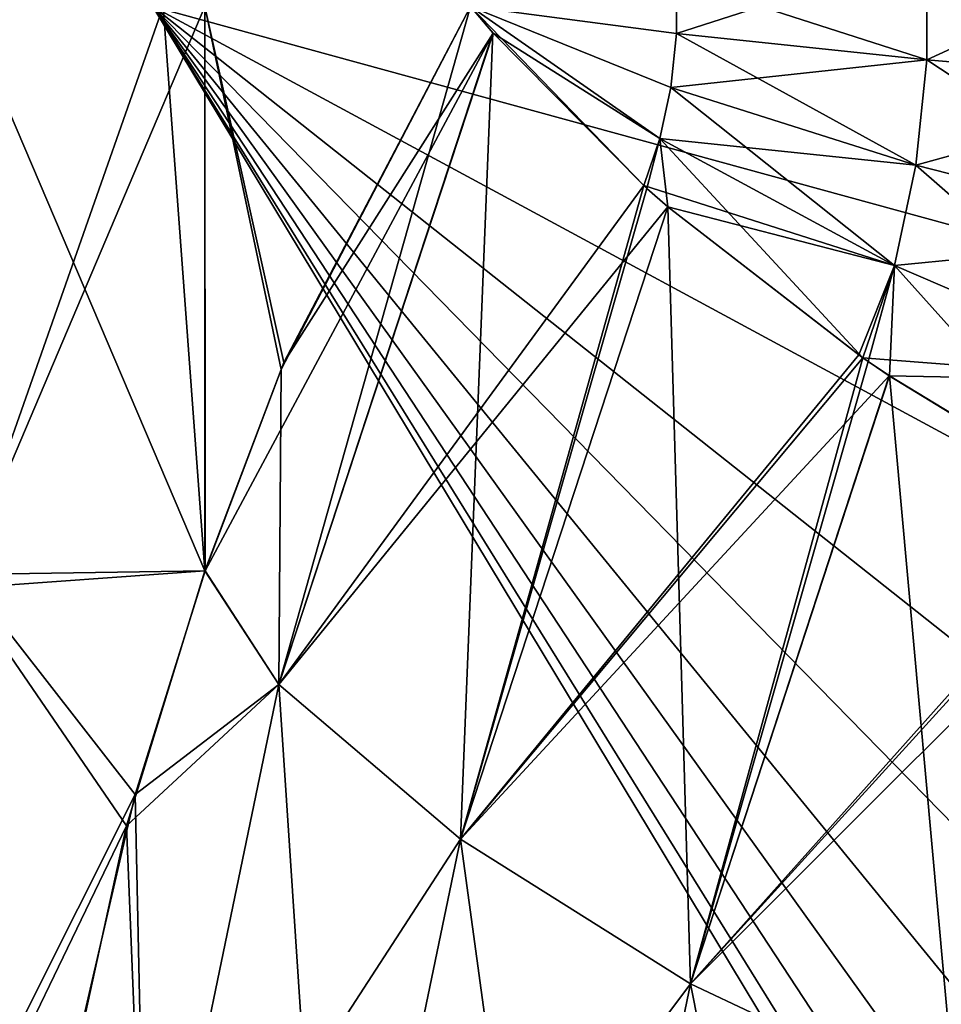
# Model space of a CAD drawing. Header units: millimetres. Extents: x -168 to 168, y -6 to 84.
# Tile 20 of 173: x -167.441 to -166.826, y 60.835 to 61.491. Entities that reach past the tile are written whole.
import ezdxf

# ---------------------------------------------------------------- set-up
doc = ezdxf.new("R2010")
doc.units = ezdxf.units.MM
doc.header["$LTSCALE"] = 65.185185
for name, color, linetype in [('368', 7, 'CONTINUOUS'), ('369', 7, 'CONTINUOUS'), ('379', 7, 'CONTINUOUS'), ('381', 7, 'CONTINUOUS'), ('388', 7, 'CONTINUOUS'), ('393', 7, 'CONTINUOUS'), ('402', 7, 'CONTINUOUS'), ('403', 7, 'CONTINUOUS'), ('413', 7, 'CONTINUOUS'), ('415', 7, 'CONTINUOUS'), ('422', 7, 'CONTINUOUS'), ('427', 7, 'CONTINUOUS')]:
    doc.layers.add(name, color=color, linetype=linetype)

msp = doc.modelspace()

# ---------------------------------------------------------------- linework, layer by layer
at = {"layer": '368', "linetype": 'Continuous'}
for points in [[(-167.4776, 61.5, 41.30499), (-167.47801, 61.12129, 41.28509), (-167.34494, 61.5, 41.5913), (-167.4776, 61.5, 41.30499)], [(-167.47801, 61.12129, 41.28509), (-167.31719, 61.5, 41.64377), (-167.34494, 61.5, 41.5913), (-167.47801, 61.12129, 41.28509)], [(-167.31715, 61.12384, 41.62673), (-167.31719, 61.5, 41.64377), (-167.47801, 61.12129, 41.28509), (-167.31715, 61.12384, 41.62673)], [(-167.47801, 61.11226, 33.71582), (-167.4776, 61.5, 33.69501), (-167.31722, 61.12376, 33.3734), (-167.47801, 61.11226, 33.71582)], [(-167.31722, 61.12376, 33.3734), (-167.4776, 61.5, 33.69501), (-167.34494, 61.5, 33.4087), (-167.31722, 61.12376, 33.3734)], [(-167.31719, 61.5, 33.35623), (-167.31722, 61.12376, 33.3734), (-167.34494, 61.5, 33.4087), (-167.31719, 61.5, 33.35623)], [(-167.31722, 61.12376, 33.3734), (-167.31719, 61.5, 33.35623), (-167.26636, 61.25807, 33.27284), (-167.31722, 61.12376, 33.3734)], [(-167.31715, 61.12384, 41.62673), (-167.2646, 61.26255, 41.73038), (-167.31719, 61.5, 41.64377), (-167.31715, 61.12384, 41.62673)], [(-167.2646, 61.26255, 41.73038), (-167.14024, 61.5, 41.92882), (-167.31719, 61.5, 41.64377), (-167.2646, 61.26255, 41.73038)], [(-167.31719, 61.5, 33.35623), (-167.14024, 61.5, 33.07118), (-167.26636, 61.25807, 33.27284), (-167.31719, 61.5, 33.35623)], [(-167.36365, 60.97467, 41.5204), (-167.31715, 61.12384, 41.62673), (-167.47801, 61.12129, 41.28509), (-167.36365, 60.97467, 41.5204)], [(-167.47801, 61.11226, 33.71582), (-167.31722, 61.12376, 33.3734), (-167.36953, 60.95379, 33.49429), (-167.47801, 61.11226, 33.71582)], [(-167.47825, 60.74646, 41.22803), (-167.36365, 60.97467, 41.5204), (-167.47801, 61.12129, 41.28509), (-167.47825, 60.74646, 41.22803)], [(-167.47825, 60.72867, 33.77561), (-167.47801, 61.11226, 33.71582), (-167.36953, 60.95379, 33.49429), (-167.47825, 60.72867, 33.77561)], [(-167.43857, 60.65088, 41.30216), (-167.36365, 60.97467, 41.5204), (-167.47825, 60.74646, 41.22803), (-167.43857, 60.65088, 41.30216)], [(-167.47825, 60.72867, 33.77561), (-167.36953, 60.95379, 33.49429), (-167.45083, 60.5819, 33.74267), (-167.47825, 60.72867, 33.77561)]]:
    msp.add_3dface(points, dxfattribs=at)
at = {"layer": '369', "linetype": 'Continuous'}
for points in [[(-167.14024, 61.5, 41.92882), (-167.2646, 61.26255, 41.73038), (-167.12524, 61.4822, 41.94888), (-167.14024, 61.5, 41.92882)], [(-167.31715, 61.12384, 41.62673), (-167.26789, 61.04797, 41.69766), (-167.12524, 61.4822, 41.94888), (-167.31715, 61.12384, 41.62673)], [(-167.2646, 61.26255, 41.73038), (-167.31715, 61.12384, 41.62673), (-167.12524, 61.4822, 41.94888), (-167.2646, 61.26255, 41.73038)], [(-167.12524, 61.4822, 41.94888), (-167.26789, 61.04797, 41.69766), (-167.02479, 61.38058, 42.0527), (-167.12524, 61.4822, 41.94888)], [(-167.26789, 61.04797, 41.69766), (-167.00877, 61.36646, 42.06565), (-167.02479, 61.38058, 42.0527), (-167.26789, 61.04797, 41.69766)], [(-167.14688, 60.94491, 41.82219), (-167.00877, 61.36646, 42.06565), (-167.26789, 61.04797, 41.69766), (-167.14688, 60.94491, 41.82219)], [(-167.00877, 61.36646, 42.06565), (-167.14688, 60.94491, 41.82219), (-166.88145, 61.2677, 42.14523), (-167.00877, 61.36646, 42.06565)], [(-166.88145, 61.2677, 42.14523), (-167.14688, 60.94491, 41.82219), (-166.87881, 61.26586, 42.14651), (-166.88145, 61.2677, 42.14523)], [(-167.14688, 60.94491, 41.82219), (-166.86113, 61.25375, 42.15479), (-166.87881, 61.26586, 42.14651), (-167.14688, 60.94491, 41.82219)], [(-166.99364, 60.84847, 41.92086), (-166.86113, 61.25375, 42.15479), (-167.14688, 60.94491, 41.82219), (-166.99364, 60.84847, 41.92086)], [(-166.86113, 61.25375, 42.15479), (-166.99364, 60.84847, 41.92086), (-166.71258, 61.16323, 42.20483), (-166.86113, 61.25375, 42.15479)], [(-166.71258, 61.16323, 42.20483), (-166.99364, 60.84847, 41.92086), (-166.70898, 61.16126, 42.20566), (-166.71258, 61.16323, 42.20483)], [(-166.99364, 60.84847, 41.92086), (-166.6907, 61.15139, 42.20961), (-166.70898, 61.16126, 42.20566), (-166.99364, 60.84847, 41.92086)], [(-166.8169, 60.76502, 41.98656), (-166.6907, 61.15139, 42.20961), (-166.99364, 60.84847, 41.92086), (-166.8169, 60.76502, 41.98656)], [(-167.31715, 61.12384, 41.62673), (-167.36365, 60.97467, 41.5204), (-167.26789, 61.04797, 41.69766), (-167.31715, 61.12384, 41.62673)], [(-167.36365, 60.97467, 41.5204), (-167.35625, 60.62235, 41.45192), (-167.26789, 61.04797, 41.69766), (-167.36365, 60.97467, 41.5204)], [(-167.35625, 60.62235, 41.45192), (-167.14688, 60.94491, 41.82219), (-167.26789, 61.04797, 41.69766), (-167.35625, 60.62235, 41.45192)], [(-167.36365, 60.97467, 41.5204), (-167.43857, 60.65088, 41.30216), (-167.35625, 60.62235, 41.45192), (-167.36365, 60.97467, 41.5204)], [(-167.23349, 60.52765, 41.58128), (-167.14688, 60.94491, 41.82219), (-167.35625, 60.62235, 41.45192), (-167.23349, 60.52765, 41.58128)], [(-167.23349, 60.52765, 41.58128), (-166.99364, 60.84847, 41.92086), (-167.14688, 60.94491, 41.82219), (-167.23349, 60.52765, 41.58128)], [(-167.07802, 60.4418, 41.68607), (-166.99364, 60.84847, 41.92086), (-167.23349, 60.52765, 41.58128), (-167.07802, 60.4418, 41.68607)], [(-167.07802, 60.4418, 41.68607), (-166.8169, 60.76502, 41.98656), (-166.99364, 60.84847, 41.92086), (-167.07802, 60.4418, 41.68607)]]:
    msp.add_3dface(points, dxfattribs=at)
at = {"layer": '379', "linetype": 'Continuous'}
for points in [[(-167.26636, 61.25807, 33.27284), (-167.14024, 61.5, 33.07118), (-167.26787, 61.04797, 33.30232), (-167.26636, 61.25807, 33.27284)], [(-167.26787, 61.04797, 33.30232), (-167.14024, 61.5, 33.07118), (-167.12531, 61.48228, 33.05121), (-167.26787, 61.04797, 33.30232)], [(-167.26787, 61.04797, 33.30232), (-167.12531, 61.48228, 33.05121), (-167.14686, 60.94491, 33.17779), (-167.26787, 61.04797, 33.30232)], [(-167.14686, 60.94491, 33.17779), (-167.12531, 61.48228, 33.05121), (-167.02479, 61.38058, 32.9473), (-167.14686, 60.94491, 33.17779)], [(-167.02271, 61.37872, 32.94557), (-167.14686, 60.94491, 33.17779), (-167.02479, 61.38058, 32.9473), (-167.02271, 61.37872, 32.94557)], [(-167.00876, 61.36645, 32.93434), (-167.14686, 60.94491, 33.17779), (-167.02271, 61.37872, 32.94557), (-167.00876, 61.36645, 32.93434)], [(-167.00876, 61.36645, 32.93434), (-166.99362, 60.84847, 33.07913), (-167.14686, 60.94491, 33.17779), (-167.00876, 61.36645, 32.93434)], [(-166.87878, 61.26584, 32.85347), (-166.99362, 60.84847, 33.07913), (-167.00876, 61.36645, 32.93434), (-166.87878, 61.26584, 32.85347)], [(-166.87519, 61.26336, 32.85175), (-166.99362, 60.84847, 33.07913), (-166.87878, 61.26584, 32.85347), (-166.87519, 61.26336, 32.85175)], [(-166.861, 61.25366, 32.84515), (-166.99362, 60.84847, 33.07913), (-166.87519, 61.26336, 32.85175), (-166.861, 61.25366, 32.84515)], [(-167.31722, 61.12376, 33.3734), (-167.26636, 61.25807, 33.27284), (-167.26787, 61.04797, 33.30232), (-167.31722, 61.12376, 33.3734)], [(-166.861, 61.25366, 32.84515), (-166.81688, 60.76503, 33.01343), (-166.99362, 60.84847, 33.07913), (-166.861, 61.25366, 32.84515)], [(-166.70896, 61.16125, 32.79434), (-166.81688, 60.76503, 33.01343), (-166.861, 61.25366, 32.84515), (-166.70896, 61.16125, 32.79434)], [(-167.36953, 60.95379, 33.49429), (-167.31722, 61.12376, 33.3734), (-167.26787, 61.04797, 33.30232), (-167.36953, 60.95379, 33.49429)], [(-167.35624, 60.62235, 33.54805), (-167.36953, 60.95379, 33.49429), (-167.26787, 61.04797, 33.30232), (-167.35624, 60.62235, 33.54805)], [(-167.35624, 60.62235, 33.54805), (-167.26787, 61.04797, 33.30232), (-167.23347, 60.52765, 33.4187), (-167.35624, 60.62235, 33.54805)], [(-167.26787, 61.04797, 33.30232), (-167.14686, 60.94491, 33.17779), (-167.23347, 60.52765, 33.4187), (-167.26787, 61.04797, 33.30232)], [(-167.45083, 60.5819, 33.74267), (-167.36953, 60.95379, 33.49429), (-167.35624, 60.62235, 33.54805), (-167.45083, 60.5819, 33.74267)], [(-167.14686, 60.94491, 33.17779), (-167.07801, 60.4418, 33.31392), (-167.23347, 60.52765, 33.4187), (-167.14686, 60.94491, 33.17779)], [(-166.99362, 60.84847, 33.07913), (-167.07801, 60.4418, 33.31392), (-167.14686, 60.94491, 33.17779), (-166.99362, 60.84847, 33.07913)], [(-166.99362, 60.84847, 33.07913), (-166.89871, 60.37056, 33.24118), (-167.07801, 60.4418, 33.31392), (-166.99362, 60.84847, 33.07913)], [(-166.81688, 60.76503, 33.01343), (-166.89871, 60.37056, 33.24118), (-166.99362, 60.84847, 33.07913), (-166.81688, 60.76503, 33.01343)]]:
    msp.add_3dface(points, dxfattribs=at)
at = {"layer": '381', "linetype": 'Continuous'}
for points in [[(-166.6472, 61.44845, 32.70837), (-166.8361, 61.53563, 32.79406), (-166.6472, 61.55155, 32.70837), (-166.6472, 61.44845, 32.70837)], [(-166.8361, 61.46437, 32.79406), (-167.00301, 61.51817, 32.91699), (-166.8361, 61.53563, 32.79406), (-166.8361, 61.46437, 32.79406)], [(-166.8361, 61.46437, 32.79406), (-166.8361, 61.53563, 32.79406), (-166.6472, 61.44845, 32.70837), (-166.8361, 61.46437, 32.79406)], [(-167.00301, 61.48183, 32.91699), (-167.14024, 61.5, 33.07118), (-167.00301, 61.51817, 32.91699), (-167.00301, 61.48183, 32.91699)], [(-167.00301, 61.48183, 32.91699), (-167.00301, 61.51817, 32.91699), (-166.8361, 61.46437, 32.79406), (-167.00301, 61.48183, 32.91699)], [(-167.00674, 61.44605, 32.92218), (-167.14024, 61.5, 33.07118), (-167.00301, 61.48183, 32.91699), (-167.00674, 61.44605, 32.92218)], [(-167.01407, 61.41195, 32.93238), (-167.14024, 61.5, 33.07118), (-167.00674, 61.44605, 32.92218), (-167.01407, 61.41195, 32.93238)], [(-167.02479, 61.38058, 32.9473), (-167.14024, 61.5, 33.07118), (-167.01407, 61.41195, 32.93238), (-167.02479, 61.38058, 32.9473)], [(-167.12531, 61.48228, 33.05121), (-167.14024, 61.5, 33.07118), (-167.02479, 61.38058, 32.9473), (-167.12531, 61.48228, 33.05121)], [(-167.00674, 61.44605, 32.92218), (-167.00301, 61.48183, 32.91699), (-166.8434, 61.39422, 32.80422), (-167.00674, 61.44605, 32.92218)], [(-166.8434, 61.39422, 32.80422), (-167.00301, 61.48183, 32.91699), (-166.8361, 61.46437, 32.79406), (-166.8434, 61.39422, 32.80422)], [(-166.8434, 61.39422, 32.80422), (-166.8361, 61.46437, 32.79406), (-166.65777, 61.34696, 32.72308), (-166.8434, 61.39422, 32.80422)], [(-166.65777, 61.34696, 32.72308), (-166.8361, 61.46437, 32.79406), (-166.6472, 61.44845, 32.70837), (-166.65777, 61.34696, 32.72308)], [(-167.01407, 61.41195, 32.93238), (-167.00674, 61.44605, 32.92218), (-166.85778, 61.32735, 32.82424), (-167.01407, 61.41195, 32.93238)], [(-166.85778, 61.32735, 32.82424), (-167.00674, 61.44605, 32.92218), (-166.8434, 61.39422, 32.80422), (-166.85778, 61.32735, 32.82424)], [(-167.02271, 61.37872, 32.94557), (-167.02479, 61.38058, 32.9473), (-167.01407, 61.41195, 32.93238), (-167.02271, 61.37872, 32.94557)], [(-167.00876, 61.36645, 32.93434), (-167.02271, 61.37872, 32.94557), (-167.01407, 61.41195, 32.93238), (-167.00876, 61.36645, 32.93434)], [(-166.87878, 61.26584, 32.85347), (-167.01407, 61.41195, 32.93238), (-166.85778, 61.32735, 32.82424), (-166.87878, 61.26584, 32.85347)], [(-166.87878, 61.26584, 32.85347), (-167.00876, 61.36645, 32.93434), (-167.01407, 61.41195, 32.93238), (-166.87878, 61.26584, 32.85347)], [(-166.85778, 61.32735, 32.82424), (-166.8434, 61.39422, 32.80422), (-166.67857, 61.25023, 32.75203), (-166.85778, 61.32735, 32.82424)], [(-166.67857, 61.25023, 32.75203), (-166.8434, 61.39422, 32.80422), (-166.65777, 61.34696, 32.72308), (-166.67857, 61.25023, 32.75203)], [(-166.87519, 61.26336, 32.85175), (-166.87878, 61.26584, 32.85347), (-166.85778, 61.32735, 32.82424), (-166.87519, 61.26336, 32.85175)], [(-166.861, 61.25366, 32.84515), (-166.87519, 61.26336, 32.85175), (-166.85778, 61.32735, 32.82424), (-166.861, 61.25366, 32.84515)], [(-166.70896, 61.16125, 32.79434), (-166.861, 61.25366, 32.84515), (-166.85778, 61.32735, 32.82424), (-166.70896, 61.16125, 32.79434)], [(-166.70896, 61.16125, 32.79434), (-166.85778, 61.32735, 32.82424), (-166.67857, 61.25023, 32.75203), (-166.70896, 61.16125, 32.79434)]]:
    msp.add_3dface(points, dxfattribs=at)
at = {"layer": '388', "linetype": 'Continuous'}
for points in [[(-166.8361, 61.53563, 42.20594), (-166.8361, 61.46437, 42.20594), (-166.6472, 61.55155, 42.29163), (-166.8361, 61.53563, 42.20594)], [(-166.6472, 61.55155, 42.29163), (-166.8361, 61.46437, 42.20594), (-166.6472, 61.44845, 42.29163), (-166.6472, 61.55155, 42.29163)], [(-167.00301, 61.51817, 42.08301), (-167.00301, 61.48183, 42.08301), (-166.8361, 61.53563, 42.20594), (-167.00301, 61.51817, 42.08301)], [(-166.8361, 61.53563, 42.20594), (-167.00301, 61.48183, 42.08301), (-166.8361, 61.46437, 42.20594), (-166.8361, 61.53563, 42.20594)], [(-167.00301, 61.51817, 42.08301), (-167.14024, 61.5, 41.92882), (-167.00301, 61.48183, 42.08301), (-167.00301, 61.51817, 42.08301)], [(-167.14024, 61.5, 41.92882), (-167.12524, 61.4822, 41.94888), (-167.01407, 61.41195, 42.06762), (-167.14024, 61.5, 41.92882)], [(-167.00674, 61.44605, 42.07782), (-167.14024, 61.5, 41.92882), (-167.01407, 61.41195, 42.06762), (-167.00674, 61.44605, 42.07782)], [(-167.00301, 61.48183, 42.08301), (-167.14024, 61.5, 41.92882), (-167.00674, 61.44605, 42.07782), (-167.00301, 61.48183, 42.08301)], [(-167.12524, 61.4822, 41.94888), (-167.02479, 61.38058, 42.0527), (-167.01407, 61.41195, 42.06762), (-167.12524, 61.4822, 41.94888)], [(-167.00301, 61.48183, 42.08301), (-167.00674, 61.44605, 42.07782), (-166.8361, 61.46437, 42.20594), (-167.00301, 61.48183, 42.08301)], [(-166.8361, 61.46437, 42.20594), (-167.00674, 61.44605, 42.07782), (-166.8434, 61.39421, 42.19578), (-166.8361, 61.46437, 42.20594)], [(-166.8361, 61.46437, 42.20594), (-166.8434, 61.39421, 42.19578), (-166.6472, 61.44845, 42.29163), (-166.8361, 61.46437, 42.20594)], [(-167.00674, 61.44605, 42.07782), (-167.01407, 61.41195, 42.06762), (-166.8434, 61.39421, 42.19578), (-167.00674, 61.44605, 42.07782)], [(-166.6472, 61.44845, 42.29163), (-166.8434, 61.39421, 42.19578), (-166.65777, 61.34696, 42.27692), (-166.6472, 61.44845, 42.29163)], [(-167.01407, 61.41195, 42.06762), (-167.02479, 61.38058, 42.0527), (-166.85779, 61.32735, 42.17576), (-167.01407, 61.41195, 42.06762)], [(-166.8434, 61.39421, 42.19578), (-167.01407, 61.41195, 42.06762), (-166.85779, 61.32735, 42.17576), (-166.8434, 61.39421, 42.19578)], [(-166.8434, 61.39421, 42.19578), (-166.85779, 61.32735, 42.17576), (-166.65777, 61.34696, 42.27692), (-166.8434, 61.39421, 42.19578)], [(-167.02479, 61.38058, 42.0527), (-167.00877, 61.36646, 42.06565), (-166.85779, 61.32735, 42.17576), (-167.02479, 61.38058, 42.0527)], [(-167.00877, 61.36646, 42.06565), (-166.88145, 61.2677, 42.14523), (-166.85779, 61.32735, 42.17576), (-167.00877, 61.36646, 42.06565)], [(-166.65777, 61.34696, 42.27692), (-166.85779, 61.32735, 42.17576), (-166.67857, 61.25022, 42.24797), (-166.65777, 61.34696, 42.27692)], [(-166.88145, 61.2677, 42.14523), (-166.87881, 61.26586, 42.14651), (-166.85779, 61.32735, 42.17576), (-166.88145, 61.2677, 42.14523)], [(-166.85779, 61.32735, 42.17576), (-166.87881, 61.26586, 42.14651), (-166.67857, 61.25022, 42.24797), (-166.85779, 61.32735, 42.17576)], [(-166.87881, 61.26586, 42.14651), (-166.86113, 61.25375, 42.15479), (-166.67857, 61.25022, 42.24797), (-166.87881, 61.26586, 42.14651)], [(-166.86113, 61.25375, 42.15479), (-166.71258, 61.16323, 42.20483), (-166.67857, 61.25022, 42.24797), (-166.86113, 61.25375, 42.15479)]]:
    msp.add_3dface(points, dxfattribs=at)
at = {"layer": '393', "linetype": 'Continuous'}
for points in [[(-166, 59.31885, 38.05234), (-166, 59.25768, 37.6858), (-167.35194, 61.5, 37.5), (-166, 59.31885, 38.05234)], [(-166, 59.43951, 38.40381), (-166, 59.31885, 38.05234), (-167.35194, 61.5, 37.5), (-166, 59.43951, 38.40381)], [(-166, 59.61638, 38.73063), (-166, 59.43951, 38.40381), (-167.35194, 61.5, 37.5), (-166, 59.61638, 38.73063)], [(-166, 59.84462, 39.02388), (-166, 59.61638, 38.73063), (-167.35194, 61.5, 37.5), (-166, 59.84462, 39.02388)], [(-166, 60.11802, 39.27557), (-166, 59.84462, 39.02388), (-167.35194, 61.5, 37.5), (-166, 60.11802, 39.27557)], [(-166, 60.42912, 39.47882), (-166, 60.11802, 39.27557), (-167.35194, 61.5, 37.5), (-166, 60.42912, 39.47882)], [(-166, 60.76943, 39.62809), (-166, 60.42912, 39.47882), (-167.35194, 61.5, 37.5), (-166, 60.76943, 39.62809)], [(-166, 61.5, 39.75), (-166, 61.12966, 39.71931), (-167.35194, 61.5, 37.5), (-166, 61.5, 39.75)], [(-166, 61.12966, 39.71931), (-166, 60.76943, 39.62809), (-167.35194, 61.5, 37.5), (-166, 61.12966, 39.71931)], [(-166, 59.25768, 37.6858), (-166, 59.25768, 37.3142), (-167.35194, 61.5, 37.5), (-166, 59.25768, 37.6858)], [(-166, 59.84462, 35.97612), (-166, 60.11802, 35.72443), (-167.35194, 61.5, 37.5), (-166, 59.84462, 35.97612)], [(-166, 60.11802, 35.72443), (-166, 60.42912, 35.52118), (-167.35194, 61.5, 37.5), (-166, 60.11802, 35.72443)], [(-166, 60.42912, 35.52118), (-166, 60.76943, 35.37191), (-167.35194, 61.5, 37.5), (-166, 60.42912, 35.52118)], [(-166, 60.76943, 35.37191), (-166, 61.12966, 35.28069), (-167.35194, 61.5, 37.5), (-166, 60.76943, 35.37191)], [(-166, 59.61638, 36.26937), (-166, 59.84462, 35.97612), (-167.35194, 61.5, 37.5), (-166, 59.61638, 36.26937)], [(-166, 61.12966, 35.28069), (-166, 61.5, 35.25), (-167.35194, 61.5, 37.5), (-166, 61.12966, 35.28069)], [(-166, 59.43951, 36.59619), (-166, 59.61638, 36.26937), (-167.35194, 61.5, 37.5), (-166, 59.43951, 36.59619)], [(-166, 59.31885, 36.94766), (-166, 59.43951, 36.59619), (-167.35194, 61.5, 37.5), (-166, 59.31885, 36.94766)], [(-166, 59.25768, 37.3142), (-166, 59.31885, 36.94766), (-167.35194, 61.5, 37.5), (-166, 59.25768, 37.3142)]]:
    msp.add_3dface(points, dxfattribs=at)
at = {"layer": '402', "linetype": 'Continuous'}
for points in [[(-167.4776, 61.5, -33.69501), (-167.47801, 61.12129, -33.71491), (-167.34494, 61.5, -33.4087), (-167.4776, 61.5, -33.69501)], [(-167.47801, 61.12129, -33.71491), (-167.31719, 61.5, -33.35623), (-167.34494, 61.5, -33.4087), (-167.47801, 61.12129, -33.71491)], [(-167.31715, 61.12384, -33.37327), (-167.31719, 61.5, -33.35623), (-167.47801, 61.12129, -33.71491), (-167.31715, 61.12384, -33.37327)], [(-167.47801, 61.11226, -41.28418), (-167.4776, 61.5, -41.30499), (-167.31722, 61.12376, -41.6266), (-167.47801, 61.11226, -41.28418)], [(-167.31722, 61.12376, -41.6266), (-167.4776, 61.5, -41.30499), (-167.34494, 61.5, -41.5913), (-167.31722, 61.12376, -41.6266)], [(-167.31719, 61.5, -41.64377), (-167.31722, 61.12376, -41.6266), (-167.34494, 61.5, -41.5913), (-167.31719, 61.5, -41.64377)], [(-167.31722, 61.12376, -41.6266), (-167.31719, 61.5, -41.64377), (-167.26636, 61.25807, -41.72716), (-167.31722, 61.12376, -41.6266)], [(-167.31715, 61.12384, -33.37327), (-167.2646, 61.26255, -33.26962), (-167.31719, 61.5, -33.35623), (-167.31715, 61.12384, -33.37327)], [(-167.2646, 61.26255, -33.26962), (-167.14024, 61.5, -33.07118), (-167.31719, 61.5, -33.35623), (-167.2646, 61.26255, -33.26962)], [(-167.31719, 61.5, -41.64377), (-167.14024, 61.5, -41.92882), (-167.26636, 61.25807, -41.72716), (-167.31719, 61.5, -41.64377)], [(-167.36365, 60.97467, -33.4796), (-167.31715, 61.12384, -33.37327), (-167.47801, 61.12129, -33.71491), (-167.36365, 60.97467, -33.4796)], [(-167.47801, 61.11226, -41.28418), (-167.31722, 61.12376, -41.6266), (-167.36953, 60.95379, -41.50571), (-167.47801, 61.11226, -41.28418)], [(-167.47825, 60.74646, -33.77197), (-167.36365, 60.97467, -33.4796), (-167.47801, 61.12129, -33.71491), (-167.47825, 60.74646, -33.77197)], [(-167.47825, 60.72867, -41.22439), (-167.47801, 61.11226, -41.28418), (-167.36953, 60.95379, -41.50571), (-167.47825, 60.72867, -41.22439)], [(-167.43857, 60.65088, -33.69784), (-167.36365, 60.97467, -33.4796), (-167.47825, 60.74646, -33.77197), (-167.43857, 60.65088, -33.69784)], [(-167.47825, 60.72867, -41.22439), (-167.36953, 60.95379, -41.50571), (-167.45083, 60.5819, -41.25733), (-167.47825, 60.72867, -41.22439)]]:
    msp.add_3dface(points, dxfattribs=at)
at = {"layer": '403', "linetype": 'Continuous'}
for points in [[(-167.14024, 61.5, -33.07118), (-167.2646, 61.26255, -33.26962), (-167.12524, 61.4822, -33.05112), (-167.14024, 61.5, -33.07118)], [(-167.31715, 61.12384, -33.37327), (-167.26789, 61.04797, -33.30234), (-167.12524, 61.4822, -33.05112), (-167.31715, 61.12384, -33.37327)], [(-167.2646, 61.26255, -33.26962), (-167.31715, 61.12384, -33.37327), (-167.12524, 61.4822, -33.05112), (-167.2646, 61.26255, -33.26962)], [(-167.12524, 61.4822, -33.05112), (-167.26789, 61.04797, -33.30234), (-167.02479, 61.38058, -32.9473), (-167.12524, 61.4822, -33.05112)], [(-167.26789, 61.04797, -33.30234), (-167.00877, 61.36646, -32.93435), (-167.02479, 61.38058, -32.9473), (-167.26789, 61.04797, -33.30234)], [(-167.14688, 60.94491, -33.17781), (-167.00877, 61.36646, -32.93435), (-167.26789, 61.04797, -33.30234), (-167.14688, 60.94491, -33.17781)], [(-167.00877, 61.36646, -32.93435), (-167.14688, 60.94491, -33.17781), (-166.88145, 61.2677, -32.85477), (-167.00877, 61.36646, -32.93435)], [(-166.88145, 61.2677, -32.85477), (-167.14688, 60.94491, -33.17781), (-166.87881, 61.26586, -32.85349), (-166.88145, 61.2677, -32.85477)], [(-167.14688, 60.94491, -33.17781), (-166.86113, 61.25375, -32.84521), (-166.87881, 61.26586, -32.85349), (-167.14688, 60.94491, -33.17781)], [(-166.99364, 60.84847, -33.07914), (-166.86113, 61.25375, -32.84521), (-167.14688, 60.94491, -33.17781), (-166.99364, 60.84847, -33.07914)], [(-166.86113, 61.25375, -32.84521), (-166.99364, 60.84847, -33.07914), (-166.71258, 61.16323, -32.79517), (-166.86113, 61.25375, -32.84521)], [(-166.71258, 61.16323, -32.79517), (-166.99364, 60.84847, -33.07914), (-166.70898, 61.16126, -32.79434), (-166.71258, 61.16323, -32.79517)], [(-166.99364, 60.84847, -33.07914), (-166.6907, 61.15139, -32.79039), (-166.70898, 61.16126, -32.79434), (-166.99364, 60.84847, -33.07914)], [(-166.8169, 60.76502, -33.01344), (-166.6907, 61.15139, -32.79039), (-166.99364, 60.84847, -33.07914), (-166.8169, 60.76502, -33.01344)], [(-167.31715, 61.12384, -33.37327), (-167.36365, 60.97467, -33.4796), (-167.26789, 61.04797, -33.30234), (-167.31715, 61.12384, -33.37327)], [(-167.36365, 60.97467, -33.4796), (-167.35625, 60.62235, -33.54808), (-167.26789, 61.04797, -33.30234), (-167.36365, 60.97467, -33.4796)], [(-167.35625, 60.62235, -33.54808), (-167.14688, 60.94491, -33.17781), (-167.26789, 61.04797, -33.30234), (-167.35625, 60.62235, -33.54808)], [(-167.36365, 60.97467, -33.4796), (-167.43857, 60.65088, -33.69784), (-167.35625, 60.62235, -33.54808), (-167.36365, 60.97467, -33.4796)], [(-167.23349, 60.52765, -33.41872), (-167.14688, 60.94491, -33.17781), (-167.35625, 60.62235, -33.54808), (-167.23349, 60.52765, -33.41872)], [(-167.23349, 60.52765, -33.41872), (-166.99364, 60.84847, -33.07914), (-167.14688, 60.94491, -33.17781), (-167.23349, 60.52765, -33.41872)], [(-167.07802, 60.4418, -33.31393), (-166.99364, 60.84847, -33.07914), (-167.23349, 60.52765, -33.41872), (-167.07802, 60.4418, -33.31393)], [(-167.07802, 60.4418, -33.31393), (-166.8169, 60.76502, -33.01344), (-166.99364, 60.84847, -33.07914), (-167.07802, 60.4418, -33.31393)]]:
    msp.add_3dface(points, dxfattribs=at)
at = {"layer": '413', "linetype": 'Continuous'}
for points in [[(-167.26636, 61.25807, -41.72716), (-167.14024, 61.5, -41.92882), (-167.26787, 61.04797, -41.69768), (-167.26636, 61.25807, -41.72716)], [(-167.26787, 61.04797, -41.69768), (-167.14024, 61.5, -41.92882), (-167.12531, 61.48228, -41.94879), (-167.26787, 61.04797, -41.69768)], [(-167.26787, 61.04797, -41.69768), (-167.12531, 61.48228, -41.94879), (-167.14686, 60.94491, -41.82221), (-167.26787, 61.04797, -41.69768)], [(-167.14686, 60.94491, -41.82221), (-167.12531, 61.48228, -41.94879), (-167.02479, 61.38058, -42.0527), (-167.14686, 60.94491, -41.82221)], [(-167.02271, 61.37872, -42.05443), (-167.14686, 60.94491, -41.82221), (-167.02479, 61.38058, -42.0527), (-167.02271, 61.37872, -42.05443)], [(-167.00876, 61.36645, -42.06566), (-167.14686, 60.94491, -41.82221), (-167.02271, 61.37872, -42.05443), (-167.00876, 61.36645, -42.06566)], [(-167.00876, 61.36645, -42.06566), (-166.99362, 60.84847, -41.92087), (-167.14686, 60.94491, -41.82221), (-167.00876, 61.36645, -42.06566)], [(-166.87878, 61.26584, -42.14653), (-166.99362, 60.84847, -41.92087), (-167.00876, 61.36645, -42.06566), (-166.87878, 61.26584, -42.14653)], [(-166.87519, 61.26336, -42.14825), (-166.99362, 60.84847, -41.92087), (-166.87878, 61.26584, -42.14653), (-166.87519, 61.26336, -42.14825)], [(-166.861, 61.25366, -42.15485), (-166.99362, 60.84847, -41.92087), (-166.87519, 61.26336, -42.14825), (-166.861, 61.25366, -42.15485)], [(-167.31722, 61.12376, -41.6266), (-167.26636, 61.25807, -41.72716), (-167.26787, 61.04797, -41.69768), (-167.31722, 61.12376, -41.6266)], [(-166.861, 61.25366, -42.15485), (-166.81688, 60.76503, -41.98657), (-166.99362, 60.84847, -41.92087), (-166.861, 61.25366, -42.15485)], [(-166.70896, 61.16125, -42.20566), (-166.81688, 60.76503, -41.98657), (-166.861, 61.25366, -42.15485), (-166.70896, 61.16125, -42.20566)], [(-167.36953, 60.95379, -41.50571), (-167.31722, 61.12376, -41.6266), (-167.26787, 61.04797, -41.69768), (-167.36953, 60.95379, -41.50571)], [(-167.35624, 60.62235, -41.45195), (-167.36953, 60.95379, -41.50571), (-167.26787, 61.04797, -41.69768), (-167.35624, 60.62235, -41.45195)], [(-167.35624, 60.62235, -41.45195), (-167.26787, 61.04797, -41.69768), (-167.23347, 60.52765, -41.5813), (-167.35624, 60.62235, -41.45195)], [(-167.26787, 61.04797, -41.69768), (-167.14686, 60.94491, -41.82221), (-167.23347, 60.52765, -41.5813), (-167.26787, 61.04797, -41.69768)], [(-167.45083, 60.5819, -41.25733), (-167.36953, 60.95379, -41.50571), (-167.35624, 60.62235, -41.45195), (-167.45083, 60.5819, -41.25733)], [(-167.14686, 60.94491, -41.82221), (-167.07801, 60.4418, -41.68608), (-167.23347, 60.52765, -41.5813), (-167.14686, 60.94491, -41.82221)], [(-166.99362, 60.84847, -41.92087), (-167.07801, 60.4418, -41.68608), (-167.14686, 60.94491, -41.82221), (-166.99362, 60.84847, -41.92087)], [(-166.99362, 60.84847, -41.92087), (-166.89871, 60.37056, -41.75882), (-167.07801, 60.4418, -41.68608), (-166.99362, 60.84847, -41.92087)], [(-166.81688, 60.76503, -41.98657), (-166.89871, 60.37056, -41.75882), (-166.99362, 60.84847, -41.92087), (-166.81688, 60.76503, -41.98657)]]:
    msp.add_3dface(points, dxfattribs=at)
at = {"layer": '415', "linetype": 'Continuous'}
for points in [[(-166.6472, 61.44845, -42.29163), (-166.8361, 61.53563, -42.20594), (-166.6472, 61.55155, -42.29163), (-166.6472, 61.44845, -42.29163)], [(-166.8361, 61.46437, -42.20594), (-167.00301, 61.51817, -42.08301), (-166.8361, 61.53563, -42.20594), (-166.8361, 61.46437, -42.20594)], [(-166.8361, 61.46437, -42.20594), (-166.8361, 61.53563, -42.20594), (-166.6472, 61.44845, -42.29163), (-166.8361, 61.46437, -42.20594)], [(-167.00301, 61.48183, -42.08301), (-167.14024, 61.5, -41.92882), (-167.00301, 61.51817, -42.08301), (-167.00301, 61.48183, -42.08301)], [(-167.00301, 61.48183, -42.08301), (-167.00301, 61.51817, -42.08301), (-166.8361, 61.46437, -42.20594), (-167.00301, 61.48183, -42.08301)], [(-167.00674, 61.44605, -42.07782), (-167.14024, 61.5, -41.92882), (-167.00301, 61.48183, -42.08301), (-167.00674, 61.44605, -42.07782)], [(-167.01407, 61.41195, -42.06762), (-167.14024, 61.5, -41.92882), (-167.00674, 61.44605, -42.07782), (-167.01407, 61.41195, -42.06762)], [(-167.02479, 61.38058, -42.0527), (-167.14024, 61.5, -41.92882), (-167.01407, 61.41195, -42.06762), (-167.02479, 61.38058, -42.0527)], [(-167.12531, 61.48228, -41.94879), (-167.14024, 61.5, -41.92882), (-167.02479, 61.38058, -42.0527), (-167.12531, 61.48228, -41.94879)], [(-167.00674, 61.44605, -42.07782), (-167.00301, 61.48183, -42.08301), (-166.8434, 61.39422, -42.19578), (-167.00674, 61.44605, -42.07782)], [(-166.8434, 61.39422, -42.19578), (-167.00301, 61.48183, -42.08301), (-166.8361, 61.46437, -42.20594), (-166.8434, 61.39422, -42.19578)], [(-166.8434, 61.39422, -42.19578), (-166.8361, 61.46437, -42.20594), (-166.65777, 61.34696, -42.27692), (-166.8434, 61.39422, -42.19578)], [(-166.65777, 61.34696, -42.27692), (-166.8361, 61.46437, -42.20594), (-166.6472, 61.44845, -42.29163), (-166.65777, 61.34696, -42.27692)], [(-167.01407, 61.41195, -42.06762), (-167.00674, 61.44605, -42.07782), (-166.85778, 61.32735, -42.17576), (-167.01407, 61.41195, -42.06762)], [(-166.85778, 61.32735, -42.17576), (-167.00674, 61.44605, -42.07782), (-166.8434, 61.39422, -42.19578), (-166.85778, 61.32735, -42.17576)], [(-167.02271, 61.37872, -42.05443), (-167.02479, 61.38058, -42.0527), (-167.01407, 61.41195, -42.06762), (-167.02271, 61.37872, -42.05443)], [(-167.00876, 61.36645, -42.06566), (-167.02271, 61.37872, -42.05443), (-167.01407, 61.41195, -42.06762), (-167.00876, 61.36645, -42.06566)], [(-166.87878, 61.26584, -42.14653), (-167.01407, 61.41195, -42.06762), (-166.85778, 61.32735, -42.17576), (-166.87878, 61.26584, -42.14653)], [(-166.87878, 61.26584, -42.14653), (-167.00876, 61.36645, -42.06566), (-167.01407, 61.41195, -42.06762), (-166.87878, 61.26584, -42.14653)], [(-166.85778, 61.32735, -42.17576), (-166.8434, 61.39422, -42.19578), (-166.67857, 61.25023, -42.24797), (-166.85778, 61.32735, -42.17576)], [(-166.67857, 61.25023, -42.24797), (-166.8434, 61.39422, -42.19578), (-166.65777, 61.34696, -42.27692), (-166.67857, 61.25023, -42.24797)], [(-166.87519, 61.26336, -42.14825), (-166.87878, 61.26584, -42.14653), (-166.85778, 61.32735, -42.17576), (-166.87519, 61.26336, -42.14825)], [(-166.861, 61.25366, -42.15485), (-166.87519, 61.26336, -42.14825), (-166.85778, 61.32735, -42.17576), (-166.861, 61.25366, -42.15485)], [(-166.70896, 61.16125, -42.20566), (-166.861, 61.25366, -42.15485), (-166.85778, 61.32735, -42.17576), (-166.70896, 61.16125, -42.20566)], [(-166.70896, 61.16125, -42.20566), (-166.85778, 61.32735, -42.17576), (-166.67857, 61.25023, -42.24797), (-166.70896, 61.16125, -42.20566)]]:
    msp.add_3dface(points, dxfattribs=at)
at = {"layer": '422', "linetype": 'Continuous'}
for points in [[(-166.8361, 61.53563, -32.79406), (-166.8361, 61.46437, -32.79406), (-166.6472, 61.55155, -32.70837), (-166.8361, 61.53563, -32.79406)], [(-166.6472, 61.55155, -32.70837), (-166.8361, 61.46437, -32.79406), (-166.6472, 61.44845, -32.70837), (-166.6472, 61.55155, -32.70837)], [(-167.00301, 61.51817, -32.91699), (-167.00301, 61.48183, -32.91699), (-166.8361, 61.53563, -32.79406), (-167.00301, 61.51817, -32.91699)], [(-166.8361, 61.53563, -32.79406), (-167.00301, 61.48183, -32.91699), (-166.8361, 61.46437, -32.79406), (-166.8361, 61.53563, -32.79406)], [(-167.00301, 61.51817, -32.91699), (-167.14024, 61.5, -33.07118), (-167.00301, 61.48183, -32.91699), (-167.00301, 61.51817, -32.91699)], [(-167.14024, 61.5, -33.07118), (-167.12524, 61.4822, -33.05112), (-167.01407, 61.41195, -32.93238), (-167.14024, 61.5, -33.07118)], [(-167.00674, 61.44605, -32.92218), (-167.14024, 61.5, -33.07118), (-167.01407, 61.41195, -32.93238), (-167.00674, 61.44605, -32.92218)], [(-167.00301, 61.48183, -32.91699), (-167.14024, 61.5, -33.07118), (-167.00674, 61.44605, -32.92218), (-167.00301, 61.48183, -32.91699)], [(-167.12524, 61.4822, -33.05112), (-167.02479, 61.38058, -32.9473), (-167.01407, 61.41195, -32.93238), (-167.12524, 61.4822, -33.05112)], [(-167.00301, 61.48183, -32.91699), (-167.00674, 61.44605, -32.92218), (-166.8361, 61.46437, -32.79406), (-167.00301, 61.48183, -32.91699)], [(-166.8361, 61.46437, -32.79406), (-167.00674, 61.44605, -32.92218), (-166.8434, 61.39421, -32.80422), (-166.8361, 61.46437, -32.79406)], [(-166.8361, 61.46437, -32.79406), (-166.8434, 61.39421, -32.80422), (-166.6472, 61.44845, -32.70837), (-166.8361, 61.46437, -32.79406)], [(-167.00674, 61.44605, -32.92218), (-167.01407, 61.41195, -32.93238), (-166.8434, 61.39421, -32.80422), (-167.00674, 61.44605, -32.92218)], [(-166.6472, 61.44845, -32.70837), (-166.8434, 61.39421, -32.80422), (-166.65777, 61.34696, -32.72308), (-166.6472, 61.44845, -32.70837)], [(-167.01407, 61.41195, -32.93238), (-167.02479, 61.38058, -32.9473), (-166.85779, 61.32735, -32.82424), (-167.01407, 61.41195, -32.93238)], [(-166.8434, 61.39421, -32.80422), (-167.01407, 61.41195, -32.93238), (-166.85779, 61.32735, -32.82424), (-166.8434, 61.39421, -32.80422)], [(-166.8434, 61.39421, -32.80422), (-166.85779, 61.32735, -32.82424), (-166.65777, 61.34696, -32.72308), (-166.8434, 61.39421, -32.80422)], [(-167.02479, 61.38058, -32.9473), (-167.00877, 61.36646, -32.93435), (-166.85779, 61.32735, -32.82424), (-167.02479, 61.38058, -32.9473)], [(-167.00877, 61.36646, -32.93435), (-166.88145, 61.2677, -32.85477), (-166.85779, 61.32735, -32.82424), (-167.00877, 61.36646, -32.93435)], [(-166.65777, 61.34696, -32.72308), (-166.85779, 61.32735, -32.82424), (-166.67857, 61.25022, -32.75203), (-166.65777, 61.34696, -32.72308)], [(-166.88145, 61.2677, -32.85477), (-166.87881, 61.26586, -32.85349), (-166.85779, 61.32735, -32.82424), (-166.88145, 61.2677, -32.85477)], [(-166.85779, 61.32735, -32.82424), (-166.87881, 61.26586, -32.85349), (-166.67857, 61.25022, -32.75203), (-166.85779, 61.32735, -32.82424)], [(-166.87881, 61.26586, -32.85349), (-166.86113, 61.25375, -32.84521), (-166.67857, 61.25022, -32.75203), (-166.87881, 61.26586, -32.85349)], [(-166.86113, 61.25375, -32.84521), (-166.71258, 61.16323, -32.79517), (-166.67857, 61.25022, -32.75203), (-166.86113, 61.25375, -32.84521)]]:
    msp.add_3dface(points, dxfattribs=at)
at = {"layer": '427', "linetype": 'Continuous'}
for points in [[(-166, 59.31885, -36.94766), (-166, 59.25768, -37.3142), (-167.35194, 61.5, -37.5), (-166, 59.31885, -36.94766)], [(-166, 59.43951, -36.59619), (-166, 59.31885, -36.94766), (-167.35194, 61.5, -37.5), (-166, 59.43951, -36.59619)], [(-166, 59.61638, -36.26937), (-166, 59.43951, -36.59619), (-167.35194, 61.5, -37.5), (-166, 59.61638, -36.26937)], [(-166, 59.84462, -35.97612), (-166, 59.61638, -36.26937), (-167.35194, 61.5, -37.5), (-166, 59.84462, -35.97612)], [(-166, 60.11802, -35.72443), (-166, 59.84462, -35.97612), (-167.35194, 61.5, -37.5), (-166, 60.11802, -35.72443)], [(-166, 60.42912, -35.52118), (-166, 60.11802, -35.72443), (-167.35194, 61.5, -37.5), (-166, 60.42912, -35.52118)], [(-166, 60.76943, -35.37191), (-166, 60.42912, -35.52118), (-167.35194, 61.5, -37.5), (-166, 60.76943, -35.37191)], [(-166, 61.5, -35.25), (-166, 61.12966, -35.28069), (-167.35194, 61.5, -37.5), (-166, 61.5, -35.25)], [(-166, 61.12966, -35.28069), (-166, 60.76943, -35.37191), (-167.35194, 61.5, -37.5), (-166, 61.12966, -35.28069)], [(-166, 59.25768, -37.3142), (-166, 59.25768, -37.6858), (-167.35194, 61.5, -37.5), (-166, 59.25768, -37.3142)], [(-166, 59.84462, -39.02388), (-166, 60.11802, -39.27557), (-167.35194, 61.5, -37.5), (-166, 59.84462, -39.02388)], [(-166, 60.11802, -39.27557), (-166, 60.42912, -39.47882), (-167.35194, 61.5, -37.5), (-166, 60.11802, -39.27557)], [(-166, 60.42912, -39.47882), (-166, 60.76943, -39.62809), (-167.35194, 61.5, -37.5), (-166, 60.42912, -39.47882)], [(-166, 60.76943, -39.62809), (-166, 61.12966, -39.71931), (-167.35194, 61.5, -37.5), (-166, 60.76943, -39.62809)], [(-166, 59.61638, -38.73063), (-166, 59.84462, -39.02388), (-167.35194, 61.5, -37.5), (-166, 59.61638, -38.73063)], [(-166, 61.12966, -39.71931), (-166, 61.5, -39.75), (-167.35194, 61.5, -37.5), (-166, 61.12966, -39.71931)], [(-166, 59.43951, -38.40381), (-166, 59.61638, -38.73063), (-167.35194, 61.5, -37.5), (-166, 59.43951, -38.40381)], [(-166, 59.31885, -38.05234), (-166, 59.43951, -38.40381), (-167.35194, 61.5, -37.5), (-166, 59.31885, -38.05234)], [(-166, 59.25768, -37.6858), (-166, 59.31885, -38.05234), (-167.35194, 61.5, -37.5), (-166, 59.25768, -37.6858)]]:
    msp.add_3dface(points, dxfattribs=at)

doc.saveas('drawing.dxf')
